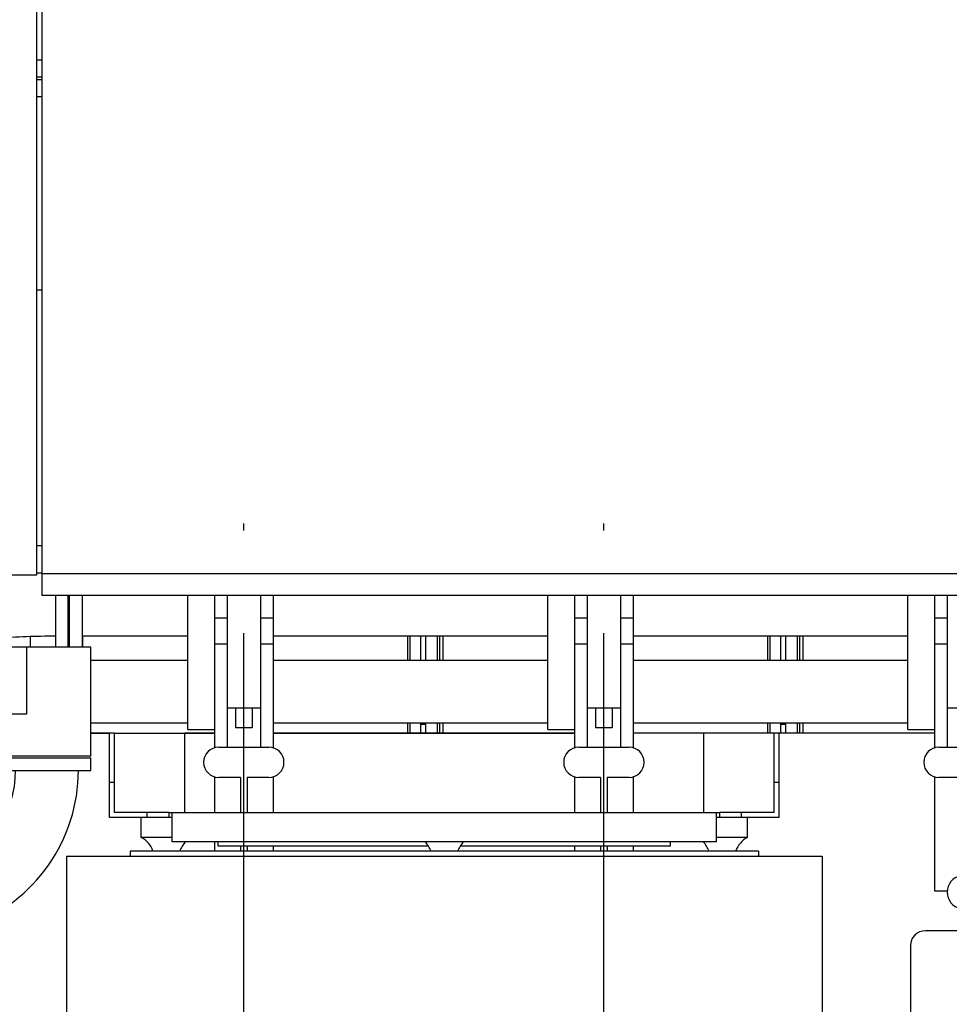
# Model space of a CAD drawing. Header units: millimetres. Extents: x 0 to 1189, y 0 to 841.
# Tile 116 of 131: x 429 to 473, y 718 to 765. Entities that reach past the tile are written whole.
import ezdxf
from ezdxf.enums import TextEntityAlignment as Align

# ---------------------------------------------------------------- set-up
doc = ezdxf.new("R2010")
doc.units = ezdxf.units.MM
doc.header["$LTSCALE"] = 65.395
doc.linetypes.add('CENTER', pattern=[0.6, 0.375, -0.075, 0.075, -0.075])
doc.layers.get('0').update_dxf_attribs({"linetype": 'CONTINUOUS'})
for name, color, linetype in [('25007_060000_IMO-2_SKL_PBL1773', 7, 'CONTINUOUS'), ('25007_060000_IMO-2_SKL_PBL1774', 7, 'CONTINUOUS'), ('25007_060000_IMO-2_SKL_PBL1775', 7, 'CONTINUOUS'), ('25007_060000_IMO-2_SKL_PBL1777', 7, 'CONTINUOUS'), ('25007_060000_IMO-2_SKL_PBL1778', 7, 'CONTINUOUS'), ('25007_060000_IMO-2_SKL_PBL1780', 7, 'CONTINUOUS'), ('25007_060000_IMO-2_SKL_PBL1781', 7, 'CONTINUOUS'), ('25007_060000_IMO-2_SKL_PBL1782', 7, 'CONTINUOUS'), ('25007_060000_IMO-2_SKL_PBL1783', 7, 'CONTINUOUS'), ('25007_060000_IMO-2_SKL_PBL1785', 7, 'CONTINUOUS'), ('25007_060000_IMO-2_SKL_PBL1786', 7, 'CONTINUOUS'), ('25007_060000_IMO-2_SKL_PBL1787', 7, 'CONTINUOUS'), ('25007_060000_IMO-2_SKL_PBL1788', 7, 'CONTINUOUS'), ('25007_060000_IMO-2_SKL_PBL1789', 7, 'CONTINUOUS'), ('25007_060000_IMO-2_SKL_PBL1790', 7, 'CONTINUOUS'), ('25007_060000_IMO-2_SKL_PBL1791', 7, 'CONTINUOUS'), ('25007_060000_TLKGS_KGS_V_ABL1596', 7, 'CONTINUOUS'), ('25007_061000_TLKGS_KGS_V_ABL1638', 7, 'CONTINUOUS'), ('25007_062000_TLKGS_KGS_TL_V_ABL1597', 7, 'CONTINUOUS'), ('25007_116500_03_SIMPLE1_A_ABL1784', 7, 'CONTINUOUS'), ('25007_116500_03_SIMPLE1_T1_A_PBL1817', 7, 'CONTINUOUS'), ('25007_116500_03_SIMPLE1_T2_C_PBL2033', 7, 'CONTINUOUS'), ('25007_452000_10_SIMPLE1_A_ABL1759', 7, 'CONTINUOUS'), ('25007_634500_05_SIMPLE1_A_ABL1756', 7, 'CONTINUOUS'), ('25007_641000_05_SIMPLE1_E_ABL1639', 7, 'CONTINUOUS'), ('25007_644000_01_SIMPLE1_C_ABL1696', 7, 'CONTINUOUS'), ('25007_644000_02_SIMPLE1_C_ABL1739', 7, 'CONTINUOUS'), ('25007_724700_04_SIMPLE1_A_ABL1598', 7, 'CONTINUOUS'), ('25007_725500_29_SIMPLE1_X#AF1_ABL1602', 7, 'CONTINUOUS'), ('25007_728000_05_SIMPLE1_F_ABL1608', 7, 'CONTINUOUS'), ('25007_765000_05_SIMPLE1_X_ABL1716', 7, 'CONTINUOUS'), ('25007_766000_04_SIMPLE1_X_ABL1772', 7, 'CONTINUOUS'), ('25007_833000_15_SIMPLE1_D_ABL1604', 7, 'CONTINUOUS'), ('25007_833000_15_SIMPLE1_T1_D_PBL1652', 7, 'CONTINUOUS'), ('25007_833000_15_SIMPLE1_T2_D_PBL1819', 7, 'CONTINUOUS'), ('25007_833000_15_SIMPLE1_T7_D_PBL1752', 7, 'CONTINUOUS'), ('25007_833200_01_SIMPLE1_X_ABL1600', 7, 'CONTINUOUS'), ('25007_836000_01_SIMPLE1_C_ABL1776', 7, 'CONTINUOUS'), ('25007_884500_27_SIMPLE1_T2_X_PBL1837', 7, 'CONTINUOUS'), ('25007_884500_27_SIMPLE1_T3_X_PBL1831', 7, 'CONTINUOUS'), ('25007_884500_27_SIMPLE1_X_ABL1779', 7, 'CONTINUOUS'), ('25087_000000_IMO-2_SKL_PBL1792', 7, 'CONTINUOUS'), ('25087_000000_IMO-2_SKL_PBL1794', 7, 'CONTINUOUS'), ('25087_000000_IMO-2_SKL_PBL1795', 7, 'CONTINUOUS'), ('25087_000000_IMO-2_SKL_PBL1798', 7, 'CONTINUOUS'), ('25087_000000_IMO-2_SKL_PBL1800', 7, 'CONTINUOUS'), ('25087_000000_IMO-2_SKL_PBL1802', 7, 'CONTINUOUS'), ('25087_000000_IMO-2_SKL_PBL1803', 7, 'CONTINUOUS'), ('25087_000000_TLKGS_MARKETING_ABL1591', 7, 'CONTINUOUS'), ('25087_000000_TRENNSTELLEN_TLKGS_PBL1793', 7, 'CONTINUOUS'), ('25087_030000_TLKGS_V_ABL1592', 7, 'CONTINUOUS'), ('25087_100000_TLKGS_V_ABL1769', 7, 'CONTINUOUS'), ('25087_111000_21_SIMPLE1_A_ABL1770', 7, 'CONTINUOUS'), ('25087_111000_21_SIMPLE1_T1_A_PBL1771', 7, 'CONTINUOUS'), ('25087_111000_21_SIMPLE1_T2_A_PBL1833', 7, 'CONTINUOUS'), ('25087_111000_21_SIMPLE1_T2_A_PBL1862', 7, 'CONTINUOUS'), ('25087_111000_21_SIMPLE1_T2_A_PBL1872', 7, 'CONTINUOUS'), ('25087_111200_24_SIMPLE1_X_ABL1799', 7, 'CONTINUOUS'), ('25087_122000_01_SIMPLE1_D_ABL1801', 7, 'CONTINUOUS'), ('25087_171000_21_SIMPLE1_A_ABL2028', 7, 'CONTINUOUS'), ('25087_171000_21_SIMPLE1_T1_A_PBL2029', 7, 'CONTINUOUS'), ('25087_700000_TLKGS_V_ABL1593', 7, 'CONTINUOUS'), ('25087_727000_27_SIMPLE1_B_ABL1594', 7, 'CONTINUOUS'), ('25087_727000_27_SIMPLE1_T1_B_PBL1595', 7, 'CONTINUOUS'), ('25087_727200_01_SIMPLE1_T1_X_PBL1850', 7, 'CONTINUOUS'), ('25087_727200_01_SIMPLE1_X_ABL1849', 7, 'CONTINUOUS'), ('25087_800000_TLKGS_V_ABL1796', 7, 'CONTINUOUS'), ('25087_832000_02_SIMPLE1_B_ABL1797', 7, 'CONTINUOUS'), ('25087_832000_02_SIMPLE1_T1_B_PBL1832', 7, 'CONTINUOUS'), ('8M25C_GENSET_KPL_GRUNDRAHMEN_ABL1678', 7, 'CONTINUOUS'), ('8M25C_GENSET_KPL_VERROHRUNG_ABL1611', 7, 'CONTINUOUS'), ('new_view_8_VBL1588', 7, 'CONTINUOUS')]:
    doc.layers.add(name, color=color, linetype=linetype)
doc.styles.get("Standard").update_dxf_attribs({"font": 'txt', "width": 0.6})
doc.dimstyles.new('DIMSTYLE_2', dxfattribs={"dimtxt": 3.5, "dimasz": 3.5, "dimexe": 1.8, "dimexo": 0, "dimgap": 0.875, "dimtad": 1, "dimlfac": 25, "dimdsep": 46, "dimtxsty": 'Standard', "dimblk": '_FILLED', "dimblk1": '_FILLED', "dimblk2": '_FILLED', "dimcen": 0.09, "dimadec": 0, "dimazin": 0, "dimtp": 2, "dimtm": 2, "dimtfac": 1, "dimtofl": 0, "dimtmove": 0, "dimatfit": 3, "dimldrblk": '_FILLED', "dimfxl": 1, "dimtolj": 1, "dimarcsym": 0})

# ---------------------------------------------------------------- blocks, each defined once
blk = doc.blocks.new('_FILLED')
at = {"color": 0, "linetype": 'ByBlock'}
blk.add_solid([(0, 0), (-1, 0.167), (-1, -0.167)], dxfattribs=at)
blk = doc.blocks.new('*D12')
at = {"color": 2, "linetype": 'Continuous'}
for p, q in [((371.92, 794.92), (371.92, 806.714)), ((560, 740.6), (560, 806.714)), ((371.92, 804.914), (465.96, 804.914)), ((560, 804.914), (465.96, 804.914))]:
    blk.add_line(p, q, dxfattribs=at)
at = {"color": 2, "linetype": 'Continuous', "xscale": 3.5, "yscale": 3.5, "zscale": 3.5, "rotation": 180}
blk.add_blockref('_FILLED', (371.92, 804.914), dxfattribs=at)
at = {"color": 2, "linetype": 'Continuous', "xscale": 3.5, "yscale": 3.5, "zscale": 3.5}
blk.add_blockref('_FILLED', (560, 804.914), dxfattribs=at)
at = {"color": 2, "linetype": 'Continuous', "width": 0.690476}
blk.add_text('4702', height=3.5, dxfattribs=at).set_placement((465.96, 805.789), align=Align.CENTER)
blk = doc.blocks.new('25087_727000_27_SIMPLE1_T1_B_PBL1595', base_point=(472.175, 762.173))
at = {"layer": '25087_727000_27_SIMPLE1_T1_B_PBL1595', "color": 7, "linetype": 'Continuous'}
for p, q in [((429.946, 771.818), (429.946, 737.16)), ((429.69, 770.691), (429.69, 738.14)), ((429.69, 751.764), (429.946, 751.764)), ((429.946, 739.54), (429.69, 739.54)), ((429.69, 738.14), (424.048, 738.14)), ((571.68, 738.2), (429.946, 738.2)), ((571.68, 737.16), (429.946, 737.16))]:
    blk.add_line(p, q, dxfattribs=at)
blk = doc.blocks.new('25087_000000_IMO-2_SKL_PBL1803', base_point=(496.94, 701.1))
at = {"layer": '25087_000000_IMO-2_SKL_PBL1803', "color": 40, "linetype": 'Continuous'}
for p, q in [((432.3, 730.6), (433.18, 730.6)), ((436.78, 730.6), (438.2, 730.6)), ((441, 730.6), (455.4, 730.6)), ((461.58, 730.6), (458.2, 730.6)), ((472.6, 730.6), (465.18, 730.6))]:
    blk.add_line(p, q, dxfattribs=at)
blk = doc.blocks.new('25087_727000_27_SIMPLE1_B_ABL1594', base_point=(476.275, 729.393))
at = {"layer": '25087_000000_IMO-2_SKL_PBL1803'}
blk.add_blockref('25087_000000_IMO-2_SKL_PBL1803', (496.94, 701.1), dxfattribs=at)
at = {"layer": '25087_727000_27_SIMPLE1_T1_B_PBL1595'}
blk.add_blockref('25087_727000_27_SIMPLE1_T1_B_PBL1595', (472.175, 762.173), dxfattribs=at)
blk = doc.blocks.new('25087_727200_01_SIMPLE1_T1_X_PBL1850', base_point=(499.8, 729.68))
at = {"layer": '25087_727200_01_SIMPLE1_T1_X_PBL1850', "color": 7, "linetype": 'Continuous'}
for p, q in [((438.2, 737.16), (438.2, 729.892)), ((438.8, 737.16), (438.8, 729.92)), ((440.4, 737.16), (440.4, 729.92)), ((441, 737.16), (441, 729.892)), ((455.4, 737.16), (455.4, 729.892)), ((456, 737.16), (456, 729.92)), ((457.6, 737.16), (457.6, 729.92)), ((458.2, 737.16), (458.2, 729.892)), ((472.6, 737.16), (472.6, 729.892)), ((473.2, 737.16), (473.2, 729.92)), ((438.2, 736.104), (438.8, 736.104)), ((440.4, 736.104), (441, 736.104)), ((455.4, 736.104), (456, 736.104)), ((457.6, 736.104), (458.2, 736.104)), ((472.6, 736.104), (473.2, 736.104)), ((438.2, 734.864), (438.8, 734.864)), ((440.4, 734.864), (441, 734.864)), ((455.4, 734.864), (456, 734.864)), ((457.6, 734.864), (458.2, 734.864)), ((472.6, 734.864), (473.2, 734.864)), ((438.8, 731.8), (440.4, 731.8)), ((439.2, 731.8), (439.2, 730.84)), ((440, 731.8), (440, 730.84)), ((456, 731.8), (457.6, 731.8)), ((456.4, 731.8), (456.4, 730.84)), ((457.2, 731.8), (457.2, 730.84)), ((473.2, 731.8), (474.8, 731.8)), ((440, 730.84), (439.2, 730.84)), ((457.2, 730.84), (456.4, 730.84)), ((438.4, 729.92), (440.8, 729.92)), ((455.6, 729.92), (458, 729.92)), ((472.8, 729.92), (475.2, 729.92)), ((438.2, 728.508), (438.2, 726.8)), ((439.44, 728.48), (438.4, 728.48)), ((439.44, 728.48), (439.44, 726.8)), ((439.76, 728.48), (439.76, 726.8)), ((440.8, 728.48), (439.76, 728.48)), ((441, 728.508), (441, 726.8)), ((455.4, 728.508), (455.4, 726.8)), ((456.64, 728.48), (455.6, 728.48)), ((456.64, 728.48), (456.64, 726.8)), ((456.96, 728.48), (456.96, 726.8)), ((458, 728.48), (456.96, 728.48)), ((458.2, 728.508), (458.2, 726.8)), ((472.6, 728.508), (472.6, 723.064)), ((473.84, 728.48), (472.8, 728.48)), ((438.2, 725.4), (438.2, 724.96)), ((439.44, 725.2), (439.44, 724.96)), ((439.76, 725.2), (439.76, 724.96)), ((441, 725.2), (441, 724.96)), ((455.4, 725.2), (455.4, 724.96)), ((456.64, 725.2), (456.64, 724.96)), ((456.96, 725.2), (456.96, 724.96)), ((458.2, 725.2), (458.2, 724.96)), ((472.6, 723.064), (473.203, 723.064))]:
    blk.add_line(p, q, dxfattribs=at)
for centre, radius, start, end in [((438.4, 729.2), 0.72, 90, 270), ((440.8, 729.2), 0.72, 270, 90), ((455.6, 729.2), 0.72, 90, 270), ((458, 729.2), 0.72, 270, 90), ((472.8, 729.2), 0.72, 90, 270), ((474, 723), 0.8, 101.537, 258.463)]:
    blk.add_arc(centre, radius, start, end, dxfattribs=at)
blk = doc.blocks.new('25087_727200_01_SIMPLE1_X_ABL1849', base_point=(499.8, 729.6801))
at = {"layer": '25087_727200_01_SIMPLE1_T1_X_PBL1850'}
blk.add_blockref('25087_727200_01_SIMPLE1_T1_X_PBL1850', (499.8, 729.6801), dxfattribs=at)
blk = doc.blocks.new('25087_700000_TLKGS_V_ABL1593', base_point=(476.275, 729.393))
at = {"layer": '25087_727000_27_SIMPLE1_B_ABL1594'}
blk.add_blockref('25087_727000_27_SIMPLE1_B_ABL1594', (476.275, 729.393), dxfattribs=at)
at = {"layer": '25087_727200_01_SIMPLE1_X_ABL1849'}
blk.add_blockref('25087_727200_01_SIMPLE1_X_ABL1849', (499.8, 729.68), dxfattribs=at)
blk = doc.blocks.new('25087_111000_21_SIMPLE1_T1_A_PBL1771', base_point=(497.3, 701.1))
at = {"layer": '25087_111000_21_SIMPLE1_T1_A_PBL1771', "color": 7, "linetype": 'Continuous'}
for p, q in [((433.18, 730.6), (432.3, 730.6)), ((438.2, 730.6), (436.78, 730.6)), ((455.4, 730.6), (441, 730.6)), ((461.58, 730.6), (458.2, 730.6)), ((472.6, 730.6), (465.18, 730.6)), ((475.84, 721.16), (472.16, 721.16)), ((471.44, 720.44), (471.44, 716.76))]:
    blk.add_line(p, q, dxfattribs=at)
blk.add_arc((472.16, 720.44), 0.72, 90, 180, dxfattribs=at)
blk = doc.blocks.new('25087_000000_IMO-2_SKL_PBL1795', base_point=(496.94, 701.1))
at = {"layer": '25087_000000_IMO-2_SKL_PBL1795', "color": 40, "linetype": 'Continuous'}
for p, q in [((432.3, 730.6), (433.18, 730.6)), ((436.78, 730.6), (438.2, 730.6)), ((441, 730.6), (455.4, 730.6)), ((461.58, 730.6), (458.2, 730.6)), ((472.6, 730.6), (465.18, 730.6))]:
    blk.add_line(p, q, dxfattribs=at)
blk = doc.blocks.new('25087_111000_21_SIMPLE1_T2_A_PBL1833', base_point=(439.98, 732.921))
at = {"layer": '25087_111000_21_SIMPLE1_T2_A_PBL1833', "color": 7, "linetype": 'Continuous'}
for p, q in [((431.919, 734.696), (431.919, 735.242)), ((447.437, 734.084), (447.437, 735.242)), ((447.549, 734.084), (447.549, 735.242)), ((448.04, 735.242), (448.04, 734.084)), ((447.437, 730.6), (447.437, 731.084)), ((447.549, 730.6), (447.549, 731.084)), ((448.04, 731.084), (448.04, 730.6))]:
    blk.add_line(p, q, dxfattribs=at)
blk = doc.blocks.new('25087_111000_21_SIMPLE1_T2_A_PBL1862', base_point=(456.76, 732.921))
at = {"layer": '25087_111000_21_SIMPLE1_T2_A_PBL1862', "color": 7, "linetype": 'Continuous'}
for p, q in [((448.28, 735.242), (448.28, 734.084)), ((448.851, 734.084), (448.851, 735.242)), ((448.964, 734.084), (448.964, 735.242)), ((449.119, 734.084), (449.119, 735.242)), ((464.637, 734.084), (464.637, 735.242)), ((464.749, 734.084), (464.749, 735.242)), ((465.24, 735.242), (465.24, 734.084)), ((448.28, 731.084), (448.28, 730.6)), ((448.851, 730.6), (448.851, 731.084)), ((448.964, 730.6), (448.964, 731.084)), ((449.119, 730.6), (449.119, 731.084)), ((464.637, 730.6), (464.637, 731.084)), ((464.749, 730.6), (464.749, 731.084)), ((465.24, 731.084), (465.24, 730.6))]:
    blk.add_line(p, q, dxfattribs=at)
blk = doc.blocks.new('25087_111000_21_SIMPLE1_T2_A_PBL1872', base_point=(473.96, 732.921))
at = {"layer": '25087_111000_21_SIMPLE1_T2_A_PBL1872', "color": 7, "linetype": 'Continuous'}
for p, q in [((465.48, 735.242), (465.48, 734.084)), ((466.051, 734.084), (466.051, 735.242)), ((466.164, 734.084), (466.164, 735.242)), ((466.319, 734.084), (466.319, 735.242)), ((481.837, 734.084), (481.837, 735.242)), ((481.949, 734.084), (481.949, 735.242)), ((482.44, 735.242), (482.44, 734.084)), ((465.48, 731.084), (465.48, 730.6)), ((466.051, 730.6), (466.051, 731.084)), ((466.164, 730.6), (466.164, 731.084)), ((466.319, 730.6), (466.319, 731.084)), ((481.837, 730.6), (481.837, 731.084)), ((481.949, 730.6), (481.949, 731.084)), ((482.44, 731.084), (482.44, 730.6))]:
    blk.add_line(p, q, dxfattribs=at)
blk = doc.blocks.new('25087_111000_21_SIMPLE1_A_ABL1770', base_point=(497.3, 704.38))
at = {"layer": '25087_000000_IMO-2_SKL_PBL1795'}
blk.add_blockref('25087_000000_IMO-2_SKL_PBL1795', (496.94, 701.1), dxfattribs=at)
at = {"layer": '25087_111000_21_SIMPLE1_T1_A_PBL1771'}
blk.add_blockref('25087_111000_21_SIMPLE1_T1_A_PBL1771', (497.3, 701.1), dxfattribs=at)
at = {"layer": '25087_111000_21_SIMPLE1_T2_A_PBL1833'}
blk.add_blockref('25087_111000_21_SIMPLE1_T2_A_PBL1833', (439.98, 732.921), dxfattribs=at)
at = {"layer": '25087_111000_21_SIMPLE1_T2_A_PBL1862'}
blk.add_blockref('25087_111000_21_SIMPLE1_T2_A_PBL1862', (456.76, 732.921), dxfattribs=at)
at = {"layer": '25087_111000_21_SIMPLE1_T2_A_PBL1872'}
blk.add_blockref('25087_111000_21_SIMPLE1_T2_A_PBL1872', (473.96, 732.921), dxfattribs=at)
blk = doc.blocks.new('25087_000000_IMO-2_SKL_PBL1800', base_point=(496.94, 701.1))
at = {"layer": '25087_000000_IMO-2_SKL_PBL1800', "color": 40, "linetype": 'Continuous'}
for p, q in [((432.3, 730.6), (433.18, 730.6)), ((436.78, 730.6), (438.2, 730.6)), ((441, 730.6), (455.4, 730.6)), ((461.58, 730.6), (458.2, 730.6)), ((472.6, 730.6), (465.18, 730.6))]:
    blk.add_line(p, q, dxfattribs=at)
blk = doc.blocks.new('25087_111200_24_SIMPLE1_X_ABL1799', base_point=(496.94, 701.1))
at = {"layer": '25087_000000_IMO-2_SKL_PBL1800'}
blk.add_blockref('25087_000000_IMO-2_SKL_PBL1800', (496.94, 701.1), dxfattribs=at)
blk = doc.blocks.new('25087_000000_IMO-2_SKL_PBL1802', base_point=(496.94, 701.1))
at = {"layer": '25087_000000_IMO-2_SKL_PBL1802', "color": 40, "linetype": 'Continuous'}
for p, q in [((432.3, 730.6), (433.18, 730.6)), ((436.78, 730.6), (438.2, 730.6)), ((441, 730.6), (455.4, 730.6)), ((461.58, 730.6), (458.2, 730.6)), ((472.6, 730.6), (465.18, 730.6))]:
    blk.add_line(p, q, dxfattribs=at)
blk = doc.blocks.new('25087_122000_01_SIMPLE1_D_ABL1801', base_point=(496.94, 701.1))
at = {"layer": '25087_000000_IMO-2_SKL_PBL1802'}
blk.add_blockref('25087_000000_IMO-2_SKL_PBL1802', (496.94, 701.1), dxfattribs=at)
blk = doc.blocks.new('25087_171000_21_SIMPLE1_T1_A_PBL2029', base_point=(508.62, 733.88))
at = {"layer": '25087_171000_21_SIMPLE1_T1_A_PBL2029', "color": 7, "linetype": 'Continuous'}
for p, q in [((448.28, 731), (448.04, 731)), ((465.48, 731), (465.24, 731))]:
    blk.add_line(p, q, dxfattribs=at)
blk = doc.blocks.new('25087_171000_21_SIMPLE1_A_ABL2028', base_point=(508.62, 733.88))
at = {"layer": '25087_171000_21_SIMPLE1_T1_A_PBL2029'}
blk.add_blockref('25087_171000_21_SIMPLE1_T1_A_PBL2029', (508.62, 733.88), dxfattribs=at)
blk = doc.blocks.new('25087_100000_TLKGS_V_ABL1769', base_point=(497.3, 704.38))
at = {"layer": '25087_111000_21_SIMPLE1_A_ABL1770'}
blk.add_blockref('25087_111000_21_SIMPLE1_A_ABL1770', (497.3, 704.38), dxfattribs=at)
at = {"layer": '25087_111200_24_SIMPLE1_X_ABL1799'}
blk.add_blockref('25087_111200_24_SIMPLE1_X_ABL1799', (496.94, 701.1), dxfattribs=at)
at = {"layer": '25087_122000_01_SIMPLE1_D_ABL1801'}
blk.add_blockref('25087_122000_01_SIMPLE1_D_ABL1801', (496.94, 701.1), dxfattribs=at)
at = {"layer": '25087_171000_21_SIMPLE1_A_ABL2028'}
blk.add_blockref('25087_171000_21_SIMPLE1_A_ABL2028', (508.62, 733.88), dxfattribs=at)
blk = doc.blocks.new('25087_000000_IMO-2_SKL_PBL1798', base_point=(496.94, 701.1))
at = {"layer": '25087_000000_IMO-2_SKL_PBL1798', "color": 40, "linetype": 'Continuous'}
for p, q in [((432.3, 730.6), (433.18, 730.6)), ((436.78, 730.6), (438.2, 730.6)), ((441, 730.6), (455.4, 730.6)), ((461.58, 730.6), (458.2, 730.6)), ((472.6, 730.6), (465.18, 730.6))]:
    blk.add_line(p, q, dxfattribs=at)
blk = doc.blocks.new('25087_832000_02_SIMPLE1_T1_B_PBL1832', base_point=(496.98, 733.961))
at = {"layer": '25087_832000_02_SIMPLE1_T1_B_PBL1832', "color": 7, "linetype": 'Continuous'}
for p, q in [((431.28, 734.696), (431.28, 737.16)), ((431.88, 737.16), (431.88, 734.696)), ((436.92, 730.762), (436.92, 737.16)), ((454.12, 730.762), (454.12, 737.16)), ((471.32, 730.762), (471.32, 737.16)), ((431.88, 735.242), (436.92, 735.242)), ((441, 735.242), (454.12, 735.242)), ((458.2, 735.242), (471.32, 735.242)), ((432.3, 734.084), (436.92, 734.084)), ((441, 734.084), (454.12, 734.084)), ((458.2, 734.084), (471.32, 734.084)), ((432.3, 731.084), (436.92, 731.084)), ((441, 731.084), (454.12, 731.084)), ((458.2, 731.084), (471.32, 731.084)), ((436.92, 730.762), (438.2, 730.762)), ((454.12, 730.762), (455.4, 730.762)), ((471.32, 730.762), (472.6, 730.762))]:
    blk.add_line(p, q, dxfattribs=at)
blk = doc.blocks.new('25087_832000_02_SIMPLE1_B_ABL1797', base_point=(496.94, 704.38))
at = {"layer": '25087_000000_IMO-2_SKL_PBL1798'}
blk.add_blockref('25087_000000_IMO-2_SKL_PBL1798', (496.94, 701.1), dxfattribs=at)
at = {"layer": '25087_832000_02_SIMPLE1_T1_B_PBL1832'}
blk.add_blockref('25087_832000_02_SIMPLE1_T1_B_PBL1832', (496.98, 733.961), dxfattribs=at)
blk = doc.blocks.new('25087_800000_TLKGS_V_ABL1796', base_point=(496.94, 704.3801))
at = {"layer": '25087_832000_02_SIMPLE1_B_ABL1797'}
blk.add_blockref('25087_832000_02_SIMPLE1_B_ABL1797', (496.94, 704.3801), dxfattribs=at)
blk = doc.blocks.new('25087_030000_TLKGS_V_ABL1592', base_point=(476.635, 729.393))
at = {"layer": '25087_100000_TLKGS_V_ABL1769'}
blk.add_blockref('25087_100000_TLKGS_V_ABL1769', (497.3, 704.38), dxfattribs=at)
at = {"layer": '25087_700000_TLKGS_V_ABL1593'}
blk.add_blockref('25087_700000_TLKGS_V_ABL1593', (476.275, 729.393), dxfattribs=at)
at = {"layer": '25087_800000_TLKGS_V_ABL1796'}
blk.add_blockref('25087_800000_TLKGS_V_ABL1796', (496.94, 704.38), dxfattribs=at)
blk = doc.blocks.new('25007_060000_IMO-2_SKL_PBL1787', base_point=(431.1, 701.1))
at = {"layer": '25007_060000_IMO-2_SKL_PBL1787', "color": 40, "linetype": 'Continuous'}
for p, q in [((432.3, 730.6), (433.18, 730.6)), ((436.78, 730.6), (438.2, 730.6)), ((441, 730.6), (448.2, 730.6))]:
    blk.add_line(p, q, dxfattribs=at)
blk = doc.blocks.new('25007_724700_04_SIMPLE1_A_ABL1598', base_point=(400.861, 715.421))
at = {"layer": '25007_060000_IMO-2_SKL_PBL1787'}
blk.add_blockref('25007_060000_IMO-2_SKL_PBL1787', (431.1, 701.1), dxfattribs=at)
blk = doc.blocks.new('25007_060000_IMO-2_SKL_PBL1786', base_point=(431.1, 701.1))
at = {"layer": '25007_060000_IMO-2_SKL_PBL1786', "color": 40, "linetype": 'Continuous'}
for p, q in [((432.3, 730.6), (433.18, 730.6)), ((436.78, 730.6), (438.2, 730.6)), ((441, 730.6), (448.2, 730.6))]:
    blk.add_line(p, q, dxfattribs=at)
blk = doc.blocks.new('25007_833200_01_SIMPLE1_X_ABL1600', base_point=(414.527, 701.1))
at = {"layer": '25007_060000_IMO-2_SKL_PBL1786'}
blk.add_blockref('25007_060000_IMO-2_SKL_PBL1786', (431.1, 701.1), dxfattribs=at)
blk = doc.blocks.new('25007_060000_IMO-2_SKL_PBL1790', base_point=(431.1, 701.1))
at = {"layer": '25007_060000_IMO-2_SKL_PBL1790', "color": 40, "linetype": 'Continuous'}
for p, q in [((432.3, 730.6), (433.18, 730.6)), ((436.78, 730.6), (438.2, 730.6)), ((441, 730.6), (448.2, 730.6))]:
    blk.add_line(p, q, dxfattribs=at)
blk = doc.blocks.new('25007_725500_29_SIMPLE1_X#AF1_ABL1602', base_point=(409.171, 729.239))
at = {"layer": '25007_060000_IMO-2_SKL_PBL1790'}
blk.add_blockref('25007_060000_IMO-2_SKL_PBL1790', (431.1, 701.1), dxfattribs=at)
blk = doc.blocks.new('25007_833000_15_SIMPLE1_T1_D_PBL1652', base_point=(415.05, 718.696))
at = {"layer": '25007_833000_15_SIMPLE1_T1_D_PBL1652', "color": 7, "linetype": 'Continuous'}
for p, q in [((428.1, 728.816), (428.1, 729.416)), ((428.1, 729.416), (432.3, 729.416)), ((432.3, 728.816), (432.3, 729.416)), ((428.1, 728.816), (432.3, 728.816)), ((418.028, 721.513), (425.472, 724.215)), ((419.052, 718.693), (426.496, 721.395)), ((410.093, 714.616), (415.131, 719.666)), ((413.179, 713.46), (417.255, 717.547)), ((397.8, 714.165), (397.8, 715.376)), ((398.6, 715.376), (397.8, 715.376)), ((398.6, 713.807), (398.6, 715.376)), ((405.88, 713.176), (406.624, 713.176)), ((397.8, 707.976), (397.8, 711.676)), ((398.6, 707.976), (398.6, 711.676)), ((398.6, 710.176), (400.363, 710.176)), ((403.963, 710.176), (405.952, 710.176)), ((404.1, 709.104), (404.1, 710.176)), ((406.287, 710.176), (406.624, 710.176)), ((408.3, 710.367), (408.3, 709.104)), ((407.7, 708.745), (404.7, 708.745)), ((407.7, 708.54), (404.7, 708.54)), ((398.6, 707.976), (397.8, 707.976))]:
    blk.add_line(p, q, dxfattribs=at)
for centre, radius, start, end in [((423.8, 728.821), 4.9, 289.9548, 359.9405), ((423.8, 728.821), 7.9, 289.9548, 359.9631), ((420.724, 714.087), 7.9, 109.9548, 135.0723), ((420.724, 714.087), 4.9, 109.9548, 135.0723), ((406.624, 718.076), 4.9, 270, 315.0723), ((406.624, 718.076), 7.9, 270, 300.8558)]:
    blk.add_arc(centre, radius, start, end, dxfattribs=at)
for points, knots in [([(407.439, 710.227), (407.337, 709.984), (406.964, 709.549), (406.151, 709.309), (405.328, 709.517), (404.937, 709.936), (404.823, 710.175)], [0, 0, 0, 0, 0.245797, 0.499499, 0.753555, 1, 1, 1, 1]), ([(406.287, 710.176), (406.26, 710.176), (406.148, 710.176), (406.036, 710.176), (405.952, 710.176)], [0, 0, 0, 0, 0.246273, 1, 1, 1, 1]), ([(404.7, 708.745), (404.622, 708.745), (404.466, 708.774), (404.267, 708.898), (404.132, 709.085), (404.1, 709.235), (404.1, 709.309)], [0, 0, 0, 0, 0.257136, 0.510151, 0.757222, 1, 1, 1, 1]), ([(404.7, 708.54), (404.622, 708.54), (404.466, 708.569), (404.267, 708.693), (404.132, 708.88), (404.1, 709.03), (404.1, 709.104)], [0, 0, 0, 0, 0.257136, 0.510151, 0.757222, 1, 1, 1, 1]), ([(408.3, 709.309), (408.3, 709.235), (408.268, 709.085), (408.133, 708.898), (407.934, 708.774), (407.778, 708.745), (407.7, 708.745)], [0, 0, 0, 0, 0.242778, 0.489849, 0.742864, 1, 1, 1, 1]), ([(408.3, 709.104), (408.3, 709.03), (408.268, 708.88), (408.133, 708.693), (407.934, 708.569), (407.778, 708.54), (407.7, 708.54)], [0, 0, 0, 0, 0.242778, 0.489849, 0.742864, 1, 1, 1, 1])]:
    blk.add_open_spline(points, degree=3, knots=knots, dxfattribs=at)
blk = doc.blocks.new('25007_833000_15_SIMPLE1_T7_D_PBL1752', base_point=(420.78, 735.24))
at = {"layer": '25007_833000_15_SIMPLE1_T7_D_PBL1752', "color": 7, "linetype": 'Continuous'}
for p, q in [((410.36, 731.54), (410.36, 738.94)), ((411.16, 738.94), (410.36, 738.94)), ((411.16, 731.54), (411.16, 738.94)), ((411.16, 736.74), (424.36, 736.74)), ((430.6, 737.16), (430.6, 734.696)), ((431.2, 737.16), (431.2, 734.696)), ((425.86, 735.24), (425.86, 735.732)), ((411.16, 733.74), (424.36, 733.74)), ((411.16, 731.54), (410.36, 731.54))]:
    blk.add_line(p, q, dxfattribs=at)
for centre, radius, start, end in [((430.742, 697.293), 40.947, 91.1149, 91.4747), ((424.36, 735.24), 1.5, 270, 90)]:
    blk.add_arc(centre, radius, start, end, dxfattribs=at)
for points, knots in [([(423.197, 736.74), (423.321, 736.909), (423.608, 737.179), (424.101, 737.446), (424.604, 737.628), (425.366, 737.827), (426.482, 738.011), (427.424, 738.103), (427.938, 738.141)], [0, 0, 0, 0, 0.123782, 0.228956, 0.330665, 0.439729, 0.694982, 1, 1, 1, 1]), ([(425.795, 734.835), (426.083, 734.902), (426.759, 735.016), (428.36, 735.188), (429.674, 735.236), (430.6, 735.24)], [0, 0, 0, 0, 0.184223, 0.424856, 1, 1, 1, 1])]:
    blk.add_open_spline(points, degree=3, knots=knots, dxfattribs=at)
blk = doc.blocks.new('25007_060000_IMO-2_SKL_PBL1778', base_point=(431.1, 701.1))
at = {"layer": '25007_060000_IMO-2_SKL_PBL1778', "color": 40, "linetype": 'Continuous'}
for p, q in [((432.3, 730.6), (433.18, 730.6)), ((436.78, 730.6), (438.2, 730.6)), ((441, 730.6), (448.2, 730.6))]:
    blk.add_line(p, q, dxfattribs=at)
blk = doc.blocks.new('25007_833000_15_SIMPLE1_T2_D_PBL1819', base_point=(430.2, 732.096))
at = {"layer": '25007_833000_15_SIMPLE1_T2_D_PBL1819', "color": 7, "linetype": 'Continuous'}
for p, q in [((428.1, 729.496), (428.1, 734.696)), ((432.3, 734.696), (428.1, 734.696)), ((429.22, 734.696), (429.22, 731.496)), ((432.3, 729.496), (432.3, 734.696)), ((429.22, 731.496), (428.1, 731.496)), ((432.3, 729.496), (428.1, 729.496))]:
    blk.add_line(p, q, dxfattribs=at)
blk = doc.blocks.new('25007_833000_15_SIMPLE1_D_ABL1604', base_point=(415.74, 705.27))
at = {"layer": '25007_060000_IMO-2_SKL_PBL1778'}
blk.add_blockref('25007_060000_IMO-2_SKL_PBL1778', (431.1, 701.1), dxfattribs=at)
at = {"layer": '25007_833000_15_SIMPLE1_T1_D_PBL1652'}
blk.add_blockref('25007_833000_15_SIMPLE1_T1_D_PBL1652', (415.05, 718.696), dxfattribs=at)
at = {"layer": '25007_833000_15_SIMPLE1_T2_D_PBL1819'}
blk.add_blockref('25007_833000_15_SIMPLE1_T2_D_PBL1819', (430.2, 732.096), dxfattribs=at)
at = {"layer": '25007_833000_15_SIMPLE1_T7_D_PBL1752'}
blk.add_blockref('25007_833000_15_SIMPLE1_T7_D_PBL1752', (420.78, 735.24), dxfattribs=at)
blk = doc.blocks.new('25007_060000_IMO-2_SKL_PBL1782', base_point=(431.1, 701.1))
at = {"layer": '25007_060000_IMO-2_SKL_PBL1782', "color": 40, "linetype": 'Continuous'}
for p, q in [((432.3, 730.6), (433.18, 730.6)), ((436.78, 730.6), (438.2, 730.6)), ((441, 730.6), (448.2, 730.6))]:
    blk.add_line(p, q, dxfattribs=at)
blk = doc.blocks.new('25007_728000_05_SIMPLE1_F_ABL1608', base_point=(415.76, 706.9))
at = {"layer": '25007_060000_IMO-2_SKL_PBL1782'}
blk.add_blockref('25007_060000_IMO-2_SKL_PBL1782', (431.1, 701.1), dxfattribs=at)
blk = doc.blocks.new('25007_060000_IMO-2_SKL_PBL1785', base_point=(431.1, 701.1))
at = {"layer": '25007_060000_IMO-2_SKL_PBL1785', "color": 40, "linetype": 'Continuous'}
for p, q in [((432.3, 730.6), (433.18, 730.6)), ((436.78, 730.6), (438.2, 730.6)), ((441, 730.6), (448.2, 730.6))]:
    blk.add_line(p, q, dxfattribs=at)
blk = doc.blocks.new('25007_116500_03_SIMPLE1_T1_A_PBL1817', base_point=(427.353, 746.2))
at = {"layer": '25007_116500_03_SIMPLE1_T1_A_PBL1817', "color": 7, "linetype": 'Continuous'}
for p, q in [((429.69, 761.8), (429.946, 761.8)), ((429.69, 761), (429.946, 761)), ((425.801, 738.14), (425.801, 737.891)), ((425.801, 734.835), (425.801, 731.4)), ((429.401, 735.216), (429.401, 734.696)), ((424.76, 731.4), (424.76, 730.6)), ((428.1, 731.4), (424.76, 731.4))]:
    blk.add_line(p, q, dxfattribs=at)
blk = doc.blocks.new('25007_116500_03_SIMPLE1_T2_C_PBL2033', base_point=(429.8176, 762.32))
at = {"layer": '25007_116500_03_SIMPLE1_T2_C_PBL2033', "color": 7, "linetype": 'Continuous'}
for p, q in [((429.9456, 762.72), (429.6896, 762.72)), ((429.9456, 761.92), (429.6896, 761.92))]:
    blk.add_line(p, q, dxfattribs=at)
blk = doc.blocks.new('25007_116500_03_SIMPLE1_A_ABL1784', base_point=(431.1, 717.16))
at = {"layer": '25007_060000_IMO-2_SKL_PBL1785'}
blk.add_blockref('25007_060000_IMO-2_SKL_PBL1785', (431.1, 701.1), dxfattribs=at)
at = {"layer": '25007_116500_03_SIMPLE1_T1_A_PBL1817'}
blk.add_blockref('25007_116500_03_SIMPLE1_T1_A_PBL1817', (427.3528, 746.2), dxfattribs=at)
at = {"layer": '25007_116500_03_SIMPLE1_T2_C_PBL2033'}
blk.add_blockref('25007_116500_03_SIMPLE1_T2_C_PBL2033', (429.8176, 762.32), dxfattribs=at)
blk = doc.blocks.new('25007_062000_TLKGS_KGS_TL_V_ABL1597', base_point=(400.861, 729.239))
at = {"layer": '25007_116500_03_SIMPLE1_A_ABL1784'}
blk.add_blockref('25007_116500_03_SIMPLE1_A_ABL1784', (431.1, 717.16), dxfattribs=at)
at = {"layer": '25007_724700_04_SIMPLE1_A_ABL1598'}
blk.add_blockref('25007_724700_04_SIMPLE1_A_ABL1598', (400.861, 715.421), dxfattribs=at)
at = {"layer": '25007_725500_29_SIMPLE1_X#AF1_ABL1602'}
blk.add_blockref('25007_725500_29_SIMPLE1_X#AF1_ABL1602', (409.171, 729.239), dxfattribs=at)
at = {"layer": '25007_728000_05_SIMPLE1_F_ABL1608'}
blk.add_blockref('25007_728000_05_SIMPLE1_F_ABL1608', (415.76, 706.9), dxfattribs=at)
at = {"layer": '25007_833000_15_SIMPLE1_D_ABL1604'}
blk.add_blockref('25007_833000_15_SIMPLE1_D_ABL1604', (415.74, 705.27), dxfattribs=at)
at = {"layer": '25007_833200_01_SIMPLE1_X_ABL1600'}
blk.add_blockref('25007_833200_01_SIMPLE1_X_ABL1600', (414.527, 701.1), dxfattribs=at)
blk = doc.blocks.new('25007_060000_IMO-2_SKL_PBL1789', base_point=(431.1, 701.1))
at = {"layer": '25007_060000_IMO-2_SKL_PBL1789', "color": 40, "linetype": 'Continuous'}
for p, q in [((432.3, 730.6), (433.18, 730.6)), ((436.78, 730.6), (438.2, 730.6)), ((441, 730.6), (448.2, 730.6))]:
    blk.add_line(p, q, dxfattribs=at)
blk = doc.blocks.new('25007_641000_05_SIMPLE1_E_ABL1639', base_point=(421.7, 701.1))
at = {"layer": '25007_060000_IMO-2_SKL_PBL1789'}
blk.add_blockref('25007_060000_IMO-2_SKL_PBL1789', (431.1, 701.1), dxfattribs=at)
blk = doc.blocks.new('25007_060000_IMO-2_SKL_PBL1781', base_point=(431.1, 701.1))
at = {"layer": '25007_060000_IMO-2_SKL_PBL1781', "color": 40, "linetype": 'Continuous'}
for p, q in [((432.3, 730.6), (433.18, 730.6)), ((436.78, 730.6), (438.2, 730.6)), ((441, 730.6), (448.2, 730.6))]:
    blk.add_line(p, q, dxfattribs=at)
blk = doc.blocks.new('25007_644000_01_SIMPLE1_C_ABL1696', base_point=(425.94, 701.1))
at = {"layer": '25007_060000_IMO-2_SKL_PBL1781'}
blk.add_blockref('25007_060000_IMO-2_SKL_PBL1781', (431.1, 701.1), dxfattribs=at)
blk = doc.blocks.new('25007_060000_IMO-2_SKL_PBL1791', base_point=(431.1, 701.1))
at = {"layer": '25007_060000_IMO-2_SKL_PBL1791', "color": 40, "linetype": 'Continuous'}
for p, q in [((432.3, 730.6), (433.18, 730.6)), ((436.78, 730.6), (438.2, 730.6)), ((441, 730.6), (448.2, 730.6))]:
    blk.add_line(p, q, dxfattribs=at)
blk = doc.blocks.new('25007_765000_05_SIMPLE1_X_ABL1716', base_point=(428.316, 701.1))
at = {"layer": '25007_060000_IMO-2_SKL_PBL1791'}
blk.add_blockref('25007_060000_IMO-2_SKL_PBL1791', (431.1, 701.1), dxfattribs=at)
blk = doc.blocks.new('25007_060000_IMO-2_SKL_PBL1775', base_point=(431.1, 701.1))
at = {"layer": '25007_060000_IMO-2_SKL_PBL1775', "color": 40, "linetype": 'Continuous'}
for p, q in [((432.3, 730.6), (433.18, 730.6)), ((436.78, 730.6), (438.2, 730.6)), ((441, 730.6), (448.2, 730.6))]:
    blk.add_line(p, q, dxfattribs=at)
blk = doc.blocks.new('25007_644000_02_SIMPLE1_C_ABL1739', base_point=(426.068, 701.1))
at = {"layer": '25007_060000_IMO-2_SKL_PBL1775'}
blk.add_blockref('25007_060000_IMO-2_SKL_PBL1775', (431.1, 701.1), dxfattribs=at)
blk = doc.blocks.new('25007_060000_IMO-2_SKL_PBL1783', base_point=(431.1, 701.1))
at = {"layer": '25007_060000_IMO-2_SKL_PBL1783', "color": 40, "linetype": 'Continuous'}
for p, q in [((432.3, 730.6), (433.18, 730.6)), ((436.78, 730.6), (438.2, 730.6)), ((441, 730.6), (448.2, 730.6))]:
    blk.add_line(p, q, dxfattribs=at)
blk = doc.blocks.new('25007_634500_05_SIMPLE1_A_ABL1756', base_point=(429.94, 701.1))
at = {"layer": '25007_060000_IMO-2_SKL_PBL1783'}
blk.add_blockref('25007_060000_IMO-2_SKL_PBL1783', (431.1, 701.1), dxfattribs=at)
blk = doc.blocks.new('25007_060000_IMO-2_SKL_PBL1788', base_point=(431.1, 701.1))
at = {"layer": '25007_060000_IMO-2_SKL_PBL1788', "color": 40, "linetype": 'Continuous'}
for p, q in [((432.3, 730.6), (433.18, 730.6)), ((436.78, 730.6), (438.2, 730.6)), ((441, 730.6), (448.2, 730.6))]:
    blk.add_line(p, q, dxfattribs=at)
blk = doc.blocks.new('25007_452000_10_SIMPLE1_A_ABL1759', base_point=(430.013, 705.756))
at = {"layer": '25007_060000_IMO-2_SKL_PBL1788'}
blk.add_blockref('25007_060000_IMO-2_SKL_PBL1788', (431.1, 701.1), dxfattribs=at)
blk = doc.blocks.new('25007_060000_IMO-2_SKL_PBL1773', base_point=(431.1, 701.1))
at = {"layer": '25007_060000_IMO-2_SKL_PBL1773', "color": 40, "linetype": 'Continuous'}
for p, q in [((432.3, 730.6), (433.18, 730.6)), ((436.78, 730.6), (438.2, 730.6)), ((441, 730.6), (448.2, 730.6))]:
    blk.add_line(p, q, dxfattribs=at)
blk = doc.blocks.new('25007_766000_04_SIMPLE1_X_ABL1772', base_point=(431.1, 701.1))
at = {"layer": '25007_060000_IMO-2_SKL_PBL1773'}
blk.add_blockref('25007_060000_IMO-2_SKL_PBL1773', (431.1, 701.1), dxfattribs=at)
blk = doc.blocks.new('25007_060000_IMO-2_SKL_PBL1777', base_point=(431.1, 701.1))
at = {"layer": '25007_060000_IMO-2_SKL_PBL1777', "color": 40, "linetype": 'Continuous'}
for p, q in [((432.3, 730.6), (433.18, 730.6)), ((436.78, 730.6), (438.2, 730.6)), ((441, 730.6), (448.2, 730.6))]:
    blk.add_line(p, q, dxfattribs=at)
blk = doc.blocks.new('25007_836000_01_SIMPLE1_C_ABL1776', base_point=(431.1, 701.1))
at = {"layer": '25007_060000_IMO-2_SKL_PBL1777'}
blk.add_blockref('25007_060000_IMO-2_SKL_PBL1777', (431.1, 701.1), dxfattribs=at)
blk = doc.blocks.new('25007_060000_IMO-2_SKL_PBL1780', base_point=(431.1, 701.1))
at = {"layer": '25007_060000_IMO-2_SKL_PBL1780', "color": 40, "linetype": 'Continuous'}
for p, q in [((432.3, 730.6), (433.18, 730.6)), ((436.78, 730.6), (438.2, 730.6)), ((441, 730.6), (448.2, 730.6))]:
    blk.add_line(p, q, dxfattribs=at)
blk = doc.blocks.new('25007_884500_27_SIMPLE1_T3_X_PBL1831', base_point=(449.18, 716.72))
at = {"layer": '25007_884500_27_SIMPLE1_T3_X_PBL1831', "color": 7, "linetype": 'Continuous'}
for p, q in [((431.13, 724.72), (431.13, 708.72)), ((431.13, 724.72), (467.23, 724.72)), ((467.23, 724.72), (467.23, 708.72)), ((431.13, 708.72), (467.23, 708.72))]:
    blk.add_line(p, q, dxfattribs=at)
blk = doc.blocks.new('25007_884500_27_SIMPLE1_T2_X_PBL1837', base_point=(449.18, 727.58))
at = {"layer": '25007_884500_27_SIMPLE1_T2_X_PBL1837', "color": 7, "linetype": 'Continuous'}
for p, q in [((433.18, 726.56), (433.18, 730.6)), ((433.42, 730.6), (433.18, 730.6)), ((433.42, 726.8), (433.42, 730.6)), ((433.42, 730.6), (436.78, 730.6)), ((436.78, 726.8), (436.78, 730.6)), ((461.58, 726.8), (461.58, 730.6)), ((465.18, 730.6), (461.58, 730.6)), ((464.94, 726.8), (464.94, 730.6)), ((465.18, 726.56), (465.18, 730.6)), ((433.42, 728.24), (433.18, 728.24)), ((465.18, 728.24), (464.94, 728.24)), ((436.027, 726.56), (433.18, 726.56)), ((436.027, 726.8), (433.42, 726.8)), ((434.7, 725.615), (434.7, 726.56)), ((434.98, 726.56), (434.98, 726.8)), ((436.027, 726.56), (436.027, 726.8)), ((436.027, 726.8), (462.333, 726.8)), ((436.18, 726.56), (436.027, 726.56)), ((436.18, 725.4), (436.18, 726.8)), ((462.18, 725.4), (462.18, 726.8)), ((462.333, 726.56), (462.18, 726.56)), ((462.333, 726.56), (462.333, 726.8)), ((464.94, 726.8), (462.333, 726.8)), ((465.18, 726.56), (462.333, 726.56)), ((463.38, 726.56), (463.38, 726.8)), ((463.66, 725.615), (463.66, 726.56)), ((436.18, 725.615), (434.7, 725.615)), ((463.66, 725.615), (462.18, 725.615)), ((434.18, 724.96), (434.18, 724.72)), ((464.18, 724.96), (434.18, 724.96)), ((462.18, 725.4), (436.18, 725.4)), ((438.38, 725.2), (438.38, 725.4)), ((448.42, 725.2), (438.38, 725.2)), ((459.98, 725.2), (449.94, 725.2)), ((459.98, 725.2), (459.98, 725.4)), ((464.18, 724.96), (464.18, 724.72))]:
    blk.add_line(p, q, dxfattribs=at)
for centre, start, end in [((434.129, 724.56), 19.4699, 61.5657), ((464.231, 724.56), 118.4343, 160.5301), ((437.671, 724.56), 135.3445, 160.5301), ((447.409, 724.56), 19.4699, 44.6555), ((450.951, 724.56), 135.3445, 160.5301), ((460.689, 724.56), 19.4699, 44.6555)]:
    blk.add_arc(centre, 1.2, start, end, dxfattribs=at)
blk = doc.blocks.new('25007_884500_27_SIMPLE1_X_ABL1779', base_point=(440.615, 701.1))
at = {"layer": '25007_060000_IMO-2_SKL_PBL1780'}
blk.add_blockref('25007_060000_IMO-2_SKL_PBL1780', (431.1, 701.1), dxfattribs=at)
at = {"layer": '25007_884500_27_SIMPLE1_T2_X_PBL1837'}
blk.add_blockref('25007_884500_27_SIMPLE1_T2_X_PBL1837', (449.18, 727.58), dxfattribs=at)
at = {"layer": '25007_884500_27_SIMPLE1_T3_X_PBL1831'}
blk.add_blockref('25007_884500_27_SIMPLE1_T3_X_PBL1831', (449.18, 716.72), dxfattribs=at)
blk = doc.blocks.new('25007_061000_TLKGS_KGS_V_ABL1638', base_point=(431.215, 705.756))
at = {"layer": '25007_452000_10_SIMPLE1_A_ABL1759'}
blk.add_blockref('25007_452000_10_SIMPLE1_A_ABL1759', (430.013, 705.756), dxfattribs=at)
at = {"layer": '25007_634500_05_SIMPLE1_A_ABL1756'}
blk.add_blockref('25007_634500_05_SIMPLE1_A_ABL1756', (429.94, 701.1), dxfattribs=at)
at = {"layer": '25007_641000_05_SIMPLE1_E_ABL1639'}
blk.add_blockref('25007_641000_05_SIMPLE1_E_ABL1639', (421.7, 701.1), dxfattribs=at)
at = {"layer": '25007_644000_01_SIMPLE1_C_ABL1696'}
blk.add_blockref('25007_644000_01_SIMPLE1_C_ABL1696', (425.94, 701.1), dxfattribs=at)
at = {"layer": '25007_644000_02_SIMPLE1_C_ABL1739'}
blk.add_blockref('25007_644000_02_SIMPLE1_C_ABL1739', (426.068, 701.1), dxfattribs=at)
at = {"layer": '25007_765000_05_SIMPLE1_X_ABL1716'}
blk.add_blockref('25007_765000_05_SIMPLE1_X_ABL1716', (428.316, 701.1), dxfattribs=at)
at = {"layer": '25007_766000_04_SIMPLE1_X_ABL1772'}
blk.add_blockref('25007_766000_04_SIMPLE1_X_ABL1772', (431.1, 701.1), dxfattribs=at)
at = {"layer": '25007_836000_01_SIMPLE1_C_ABL1776'}
blk.add_blockref('25007_836000_01_SIMPLE1_C_ABL1776', (431.1, 701.1), dxfattribs=at)
at = {"layer": '25007_884500_27_SIMPLE1_X_ABL1779'}
blk.add_blockref('25007_884500_27_SIMPLE1_X_ABL1779', (440.615, 701.1), dxfattribs=at)
blk = doc.blocks.new('25007_060000_TLKGS_KGS_V_ABL1596', base_point=(410.376, 729.239))
at = {"layer": '25007_061000_TLKGS_KGS_V_ABL1638'}
blk.add_blockref('25007_061000_TLKGS_KGS_V_ABL1638', (431.215, 705.756), dxfattribs=at)
at = {"layer": '25007_062000_TLKGS_KGS_TL_V_ABL1597'}
blk.add_blockref('25007_062000_TLKGS_KGS_TL_V_ABL1597', (400.861, 729.239), dxfattribs=at)
blk = doc.blocks.new('25087_000000_TLKGS_MARKETING_ABL1591', base_point=(467.401, 729.393))
at = {"layer": '25007_060000_TLKGS_KGS_V_ABL1596'}
blk.add_blockref('25007_060000_TLKGS_KGS_V_ABL1596', (410.376, 729.239), dxfattribs=at)
at = {"layer": '25087_030000_TLKGS_V_ABL1592'}
blk.add_blockref('25087_030000_TLKGS_V_ABL1592', (476.635, 729.393), dxfattribs=at)
blk = doc.blocks.new('25007_060000_IMO-2_SKL_PBL1774', base_point=(431.1, 701.1))
at = {"layer": '25007_060000_IMO-2_SKL_PBL1774', "color": 40, "linetype": 'Continuous'}
for p, q in [((432.3, 730.6), (433.18, 730.6)), ((436.78, 730.6), (438.2, 730.6)), ((441, 730.6), (448.2, 730.6))]:
    blk.add_line(p, q, dxfattribs=at)
blk = doc.blocks.new('8M25C_GENSET_KPL_VERROHRUNG_ABL1611', base_point=(519.31, 700.949))
at = {"layer": '25007_060000_IMO-2_SKL_PBL1774'}
blk.add_blockref('25007_060000_IMO-2_SKL_PBL1774', (431.1, 701.1), dxfattribs=at)
blk = doc.blocks.new('25087_000000_IMO-2_SKL_PBL1792', base_point=(496.94, 701.1))
at = {"layer": '25087_000000_IMO-2_SKL_PBL1792', "color": 40, "linetype": 'Continuous'}
for p, q in [((432.3, 730.6), (433.18, 730.6)), ((436.78, 730.6), (438.2, 730.6)), ((441, 730.6), (455.4, 730.6)), ((461.58, 730.6), (458.2, 730.6)), ((472.6, 730.6), (465.18, 730.6))]:
    blk.add_line(p, q, dxfattribs=at)
blk = doc.blocks.new('8M25C_GENSET_KPL_GRUNDRAHMEN_ABL1678', base_point=(560.77, 685.1))
at = {"layer": '25087_000000_IMO-2_SKL_PBL1792'}
blk.add_blockref('25087_000000_IMO-2_SKL_PBL1792', (496.94, 701.1), dxfattribs=at)
blk = doc.blocks.new('25087_000000_TRENNSTELLEN_TLKGS_PBL1793', base_point=(496.94, 706.1))
at = {"layer": '25087_000000_TRENNSTELLEN_TLKGS_PBL1793', "color": 40, "linetype": 'Continuous'}
for p, q in [((432.3, 730.6), (433.18, 730.6)), ((436.78, 730.6), (438.2, 730.6)), ((441, 730.6), (455.4, 730.6)), ((461.58, 730.6), (458.2, 730.6)), ((472.6, 730.6), (465.18, 730.6))]:
    blk.add_line(p, q, dxfattribs=at)
blk = doc.blocks.new('25087_000000_IMO-2_SKL_PBL1794', base_point=(561.66, 706.1))
at = {"layer": '25087_000000_IMO-2_SKL_PBL1794', "color": 2, "linetype": 'CENTER'}
for p, q in [((439.6, 671.6), (439.6, 740.6)), ((456.8, 671.6), (456.8, 740.6))]:
    blk.add_line(p, q, dxfattribs=at)
at = {"layer": '25087_000000_IMO-2_SKL_PBL1794', "color": 40, "linetype": 'Continuous'}
for p, q in [((432.3, 730.6), (433.18, 730.6)), ((436.78, 730.6), (438.2, 730.6)), ((441, 730.6), (455.4, 730.6)), ((461.58, 730.6), (458.2, 730.6)), ((472.6, 730.6), (465.18, 730.6))]:
    blk.add_line(p, q, dxfattribs=at)
blk = doc.blocks.new('NEW_VIEW_8_VBL1588', base_point=(537.261, 718.373))
at = {"layer": '25087_000000_IMO-2_SKL_PBL1794'}
blk.add_blockref('25087_000000_IMO-2_SKL_PBL1794', (561.66, 706.1), dxfattribs=at)
at = {"layer": '25087_000000_TLKGS_MARKETING_ABL1591'}
blk.add_blockref('25087_000000_TLKGS_MARKETING_ABL1591', (467.401, 729.393), dxfattribs=at)
at = {"layer": '25087_000000_TRENNSTELLEN_TLKGS_PBL1793'}
blk.add_blockref('25087_000000_TRENNSTELLEN_TLKGS_PBL1793', (496.94, 706.1), dxfattribs=at)
at = {"layer": '8M25C_GENSET_KPL_GRUNDRAHMEN_ABL1678'}
blk.add_blockref('8M25C_GENSET_KPL_GRUNDRAHMEN_ABL1678', (560.77, 685.1), dxfattribs=at)
at = {"layer": '8M25C_GENSET_KPL_VERROHRUNG_ABL1611'}
blk.add_blockref('8M25C_GENSET_KPL_VERROHRUNG_ABL1611', (519.31, 700.949), dxfattribs=at)

msp = doc.modelspace()

# ---------------------------------------------------------------- block references
at = {"layer": 'new_view_8_VBL1588'}
msp.add_blockref('NEW_VIEW_8_VBL1588', (537.26107, 718.3732), dxfattribs=at)

# ---------------------------------------------------------------- dimensions: what is measured, and where the dimension line sits
at = {"color": 2, "linetype": 'Continuous'}
dim = msp.add_linear_dim(base=(371.92, 804.91368), p1=(560, 740.6), p2=(371.92, 794.92), angle=180, dimstyle='DIMSTYLE_2', dxfattribs=at)
dim.commit()
dim.dimension.update_dxf_attribs({"geometry": '*D12', "text_midpoint": (465.62667, 804.91368), "dimtype": 160})

doc.saveas('drawing.dxf')
